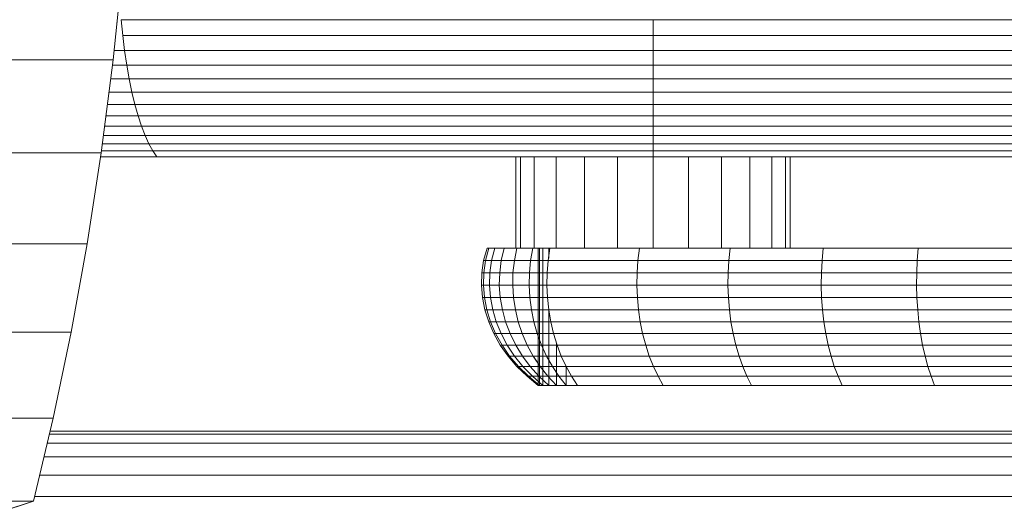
# Model space of a CAD drawing. Header units: millimetres. Extents: x -5903 to 5148, y -923 to 11622.
# Tile 25 of 37: x 3669 to 3806, y 7025 to 7092. Entities that reach past the tile are written whole.
import ezdxf

# ---------------------------------------------------------------- set-up
doc = ezdxf.new("R2010")
doc.units = ezdxf.units.MM
doc.layers.add('G-XREF-____-OTLN', color=7, linetype='Continuous', lineweight=9, true_color=0x007f7f)
doc.layers.add('I-FURN-____-OTLN', color=7, linetype='Continuous', lineweight=9)

# ---------------------------------------------------------------- blocks, each defined once
blk = doc.blocks.new('Gym_Bicycle - BYCYCLE_dwg-951122-Level 1')
at = {"layer": 'G-XREF-____-OTLN'}
for p, q in [((390.89, 374.87), (402.15, 378.49)), ((390.74, 374.22), (68.53, 374.22)), ((390.74, 374.22), (68.53, 374.22)), ((390.89, 374.87), (388.14, 363.34)), ((390.89, 374.87), (405.13, 374.87)), ((405.13, 374.87), (390.89, 374.87)), ((68.53, 371.26), (390.03, 371.26)), ((68.53, 371.26), (390.03, 371.26)), ((68.53, 368.72), (389.42, 368.72)), ((389.42, 368.72), (68.53, 368.72)), ((68.53, 366.78), (388.96, 366.78)), ((388.96, 366.78), (68.53, 366.78)), ((68.53, 365.55), (388.67, 365.55)), ((388.67, 365.55), (68.53, 365.55)), ((100.06, 365.13), (388.57, 365.13)), ((100.06, 365.13), (388.57, 365.13)), ((388.14, 363.34), (385.65, 351.4)), ((402.37, 363.34), (388.14, 363.34)), ((402.37, 363.34), (388.14, 363.34)), ((265.67, 358.78), (252.58, 358.78)), ((265.67, 358.78), (252.58, 358.78)), ((278.52, 358.78), (265.67, 358.78)), ((278.52, 358.78), (265.67, 358.78)), ((265.67, 358.78), (266.16, 357.51)), ((291.1, 358.78), (278.52, 358.78)), ((291.1, 358.78), (278.52, 358.78)), ((278.52, 358.78), (279.09, 357.51)), ((291.1, 358.78), (278.52, 358.78)), ((303.37, 358.78), (291.1, 358.78)), ((303.37, 358.78), (291.1, 358.78)), ((291.1, 358.78), (291.75, 357.51)), ((315.3, 358.78), (303.37, 358.78)), ((315.3, 358.78), (303.37, 358.78)), ((303.37, 358.78), (304.1, 357.51)), ((303.37, 358.78), (304.1, 357.51)), ((316.86, 358.78), (315.3, 358.78)), ((316.86, 358.78), (315.3, 358.78)), ((315.3, 358.78), (316.14, 357.51)), ((315.3, 358.78), (316.86, 358.78)), ((318.21, 358.78), (316.86, 358.78)), ((318.21, 358.78), (316.86, 358.78)), ((316.86, 358.78), (316.86, 356.15)), ((316.86, 358.78), (317.88, 357.51)), ((316.86, 358.78), (318.21, 358.78)), ((319.3, 358.78), (318.21, 358.78)), ((319.3, 358.78), (318.21, 358.78)), ((318.21, 358.78), (319.41, 357.51)), ((318.21, 358.78), (318.21, 352.99)), ((320.1, 358.78), (319.3, 358.78)), ((320.1, 358.78), (319.3, 358.78)), ((319.3, 358.78), (320.65, 357.51)), ((319.3, 358.78), (319.3, 348.28)), ((320.59, 358.78), (320.1, 358.78)), ((320.1, 358.78), (320.59, 358.78)), ((320.59, 358.78), (320.1, 358.78)), ((320.1, 358.78), (321.56, 357.51)), ((320.1, 358.78), (320.1, 339.73)), ((320.59, 358.78), (320.76, 358.78)), ((320.76, 358.78), (320.59, 358.78)), ((320.59, 358.78), (320.76, 358.78)), ((320.76, 358.78), (320.59, 358.78)), ((320.59, 358.78), (322.12, 357.51)), ((320.59, 358.78), (322.12, 357.51)), ((320.59, 358.78), (320.59, 339.73)), ((320.76, 358.78), (322.31, 357.51)), ((320.76, 358.78), (320.76, 339.73)), ((266.16, 357.51), (253, 357.51)), ((266.16, 357.51), (253, 357.51)), ((279.09, 357.51), (266.16, 357.51)), ((266.16, 357.51), (266.61, 356.15)), ((291.75, 357.51), (279.09, 357.51)), ((279.09, 357.51), (279.61, 356.15)), ((304.1, 357.51), (291.75, 357.51)), ((292.33, 356.15), (291.75, 357.51)), ((316.14, 357.51), (304.1, 357.51)), ((304.1, 357.51), (304.75, 356.15)), ((316.89, 356.15), (316.14, 357.51)), ((317.88, 357.51), (316.14, 357.51)), ((319.41, 357.51), (317.88, 357.51)), ((318.79, 356.15), (317.88, 357.51)), ((320.65, 357.51), (319.41, 357.51)), ((319.41, 357.51), (320.49, 356.15)), ((321.56, 357.51), (320.65, 357.51)), ((320.65, 357.51), (321.87, 356.15)), ((320.65, 357.51), (321.56, 357.51)), ((320.65, 357.51), (321.87, 356.15)), ((321.56, 357.51), (322.88, 356.15)), ((321.56, 357.51), (322.12, 357.51)), ((322.12, 357.51), (321.56, 357.51)), ((322.88, 356.15), (321.56, 357.51)), ((323.5, 356.15), (322.12, 357.51)), ((322.12, 357.51), (322.31, 357.51)), ((322.31, 357.51), (322.12, 357.51)), ((322.12, 357.51), (323.5, 356.15)), ((323.71, 356.15), (322.31, 357.51)), ((266.61, 356.15), (253.37, 356.15)), ((266.61, 356.15), (253.37, 356.15)), ((279.61, 356.15), (266.61, 356.15)), ((267, 354.7), (266.61, 356.15)), ((279.61, 356.15), (266.61, 356.15)), ((292.33, 356.15), (279.61, 356.15)), ((279.61, 356.15), (280.06, 354.7)), ((292.85, 354.7), (292.33, 356.15)), ((304.75, 356.15), (292.33, 356.15)), ((304.75, 356.15), (292.33, 356.15)), ((292.33, 356.15), (292.85, 354.7)), ((316.89, 356.15), (304.75, 356.15)), ((305.32, 354.7), (304.75, 356.15)), ((318.79, 356.15), (316.89, 356.15)), ((317.56, 354.7), (316.89, 356.15)), ((320.49, 356.15), (318.79, 356.15)), ((318.79, 356.15), (319.6, 354.7)), ((321.87, 356.15), (320.49, 356.15)), ((320.49, 356.15), (321.45, 354.7)), ((320.59, 356.15), (321.87, 356.15)), ((321.45, 354.7), (320.59, 355.99)), ((322.88, 356.15), (321.87, 356.15)), ((321.87, 356.15), (322.95, 354.7)), ((322.88, 356.15), (321.87, 356.15)), ((322.95, 354.7), (321.87, 356.15)), ((322.88, 356.15), (324.05, 354.7)), ((322.88, 356.15), (323.5, 356.15)), ((323.5, 356.15), (322.88, 356.15)), ((324.05, 354.7), (322.88, 356.15)), ((323.5, 356.15), (324.73, 354.7)), ((323.5, 356.15), (323.71, 356.15)), ((323.71, 356.15), (323.5, 356.15)), ((323.5, 356.15), (324.73, 354.7)), ((323.71, 356.15), (324.95, 354.7)), ((267, 354.7), (253.7, 354.7)), ((253.7, 354.7), (267, 354.7)), ((280.06, 354.7), (267, 354.7)), ((267.34, 353.18), (267, 354.7)), ((267, 354.7), (280.06, 354.7)), ((267, 354.7), (267.34, 353.18)), ((292.85, 354.7), (280.06, 354.7)), ((280.46, 353.18), (280.06, 354.7)), ((305.32, 354.7), (292.85, 354.7)), ((293.3, 353.18), (292.85, 354.7)), ((292.85, 354.7), (293.3, 353.18)), ((317.56, 354.7), (305.32, 354.7)), ((305.82, 353.18), (305.32, 354.7)), ((317.56, 354.7), (319.6, 354.7)), ((317.56, 354.7), (318.13, 353.18)), ((321.45, 354.7), (319.6, 354.7)), ((319.6, 354.7), (320.3, 353.18)), ((322.28, 353.18), (321.45, 354.7)), ((321.45, 354.7), (322.95, 354.7)), ((322.95, 354.7), (321.45, 354.7)), ((321.45, 354.7), (322.28, 353.18)), ((323.88, 353.18), (322.95, 354.7)), ((322.95, 354.7), (324.05, 354.7)), ((324.05, 354.7), (322.95, 354.7)), ((323.88, 353.18), (322.95, 354.7)), ((325.06, 353.18), (324.05, 354.7)), ((324.05, 354.7), (324.73, 354.7)), ((324.73, 354.7), (324.05, 354.7)), ((324.05, 354.7), (325.06, 353.18)), ((324.73, 354.7), (325.78, 353.18)), ((324.73, 354.7), (324.95, 354.7)), ((325.78, 353.18), (324.73, 354.7)), ((324.95, 354.7), (324.73, 354.7)), ((326.03, 353.18), (324.95, 354.7)), ((267.34, 353.18), (253.98, 353.18)), ((267.34, 353.18), (253.98, 353.18)), ((280.46, 353.18), (267.34, 353.18)), ((267.63, 351.59), (267.34, 353.18)), ((280.46, 353.18), (267.34, 353.18)), ((267.34, 353.18), (267.63, 351.59)), ((293.3, 353.18), (280.46, 353.18)), ((280.79, 351.59), (280.46, 353.18)), ((293.3, 353.18), (280.46, 353.18)), ((280.46, 353.18), (280.79, 351.59)), ((305.82, 353.18), (293.3, 353.18)), ((293.67, 351.59), (293.3, 353.18)), ((293.3, 353.18), (305.82, 353.18)), ((293.67, 351.59), (293.3, 353.18)), ((318.13, 353.18), (305.82, 353.18)), ((306.24, 351.59), (305.82, 353.18)), ((306.24, 351.59), (305.82, 353.18)), ((318.13, 353.18), (320.3, 353.18)), ((318.13, 353.18), (318.62, 351.59)), ((322.28, 353.18), (320.3, 353.18)), ((320.89, 351.59), (320.3, 353.18)), ((320.59, 353.18), (322.28, 353.18)), ((322.28, 353.18), (322.97, 351.59)), ((322.28, 353.18), (323.88, 353.18)), ((323.88, 353.18), (322.28, 353.18)), ((322.97, 351.59), (322.28, 353.18)), ((323.88, 353.18), (324.66, 351.59)), ((323.88, 353.18), (325.06, 353.18)), ((323.88, 353.18), (325.06, 353.18)), ((323.88, 353.18), (324.66, 351.59)), ((325.91, 351.59), (325.06, 353.18)), ((325.06, 353.18), (325.78, 353.18)), ((325.78, 353.18), (325.06, 353.18)), ((325.06, 353.18), (325.91, 351.59)), ((326.67, 351.59), (325.78, 353.18)), ((325.78, 353.18), (326.03, 353.18)), ((326.67, 351.59), (325.78, 353.18)), ((326.03, 353.18), (325.78, 353.18)), ((326.92, 351.59), (326.03, 353.18)), ((267.63, 351.59), (254.22, 351.59)), ((280.79, 351.59), (267.63, 351.59)), ((267.63, 351.59), (267.85, 349.95)), ((267.63, 351.59), (280.79, 351.59)), ((293.67, 351.59), (280.79, 351.59)), ((281.05, 349.95), (280.79, 351.59)), ((280.79, 351.59), (293.67, 351.59)), ((280.79, 351.59), (281.05, 349.95)), ((306.24, 351.59), (293.67, 351.59)), ((293.97, 349.95), (293.67, 351.59)), ((293.97, 349.95), (293.67, 351.59)), ((318.62, 351.59), (306.24, 351.59)), ((306.24, 351.59), (306.57, 349.95)), ((320.89, 351.59), (318.62, 351.59)), ((318.62, 351.59), (319, 349.95)), ((320.89, 351.59), (321.36, 349.95)), ((320.89, 351.59), (322.97, 351.59)), ((321.36, 349.95), (320.89, 351.59)), ((322.97, 351.59), (320.89, 351.59)), ((322.97, 351.59), (323.53, 349.95)), ((322.97, 351.59), (324.66, 351.59)), ((324.66, 351.59), (322.97, 351.59)), ((323.53, 349.95), (322.97, 351.59)), ((325.91, 351.59), (324.66, 351.59)), ((324.66, 351.59), (325.28, 349.95)), ((325.91, 351.59), (324.66, 351.59)), ((324.66, 351.59), (325.28, 349.95)), ((325.91, 351.59), (326.58, 349.95)), ((325.91, 351.59), (326.67, 351.59)), ((326.67, 351.59), (325.91, 351.59)), ((326.58, 349.95), (325.91, 351.59)), ((327.37, 349.95), (326.67, 351.59)), ((326.67, 351.59), (326.92, 351.59)), ((326.92, 351.59), (326.67, 351.59)), ((326.67, 351.59), (327.37, 349.95)), ((327.64, 349.95), (326.92, 351.59)), ((383.43, 339.1), (385.65, 351.4)), ((385.65, 351.4), (399.88, 351.4)), ((399.88, 351.4), (385.65, 351.4)), ((267.85, 349.95), (254.41, 349.95)), ((267.85, 349.95), (254.41, 349.95)), ((281.05, 349.95), (267.85, 349.95)), ((267.85, 349.95), (268.02, 348.28)), ((281.05, 349.95), (267.85, 349.95)), ((267.85, 349.95), (268.02, 348.28)), ((293.97, 349.95), (281.05, 349.95)), ((281.25, 348.28), (281.05, 349.95)), ((281.05, 349.95), (293.97, 349.95)), ((294.19, 348.28), (293.97, 349.95)), ((306.57, 349.95), (293.97, 349.95)), ((306.57, 349.95), (293.97, 349.95)), ((293.97, 349.95), (294.19, 348.28)), ((319, 349.95), (306.57, 349.95)), ((306.82, 348.28), (306.57, 349.95)), ((306.82, 348.28), (306.57, 349.95)), ((321.36, 349.95), (319, 349.95)), ((319.28, 348.28), (319, 349.95)), ((321.7, 348.28), (321.36, 349.95)), ((321.36, 349.95), (323.53, 349.95)), ((323.53, 349.95), (321.36, 349.95)), ((321.7, 348.28), (321.36, 349.95)), ((323.53, 349.95), (323.93, 348.28)), ((323.53, 349.95), (325.28, 349.95)), ((325.28, 349.95), (323.53, 349.95)), ((323.53, 349.95), (323.93, 348.28)), ((325.28, 349.95), (325.74, 348.28)), ((325.28, 349.95), (326.58, 349.95)), ((325.74, 348.28), (325.28, 349.95)), ((326.58, 349.95), (325.28, 349.95)), ((327.08, 348.28), (326.58, 349.95)), ((326.58, 349.95), (327.37, 349.95)), ((327.37, 349.95), (326.58, 349.95)), ((327.08, 348.28), (326.58, 349.95)), ((327.89, 348.28), (327.37, 349.95)), ((327.37, 349.95), (327.64, 349.95)), ((327.64, 349.95), (327.37, 349.95)), ((327.89, 348.28), (327.37, 349.95)), ((328.17, 348.28), (327.64, 349.95)), ((268.02, 348.28), (254.55, 348.28)), ((254.55, 348.28), (268.02, 348.28)), ((281.25, 348.28), (268.02, 348.28)), ((268.13, 346.57), (268.02, 348.28)), ((268.02, 348.28), (268.13, 346.57)), ((294.19, 348.28), (281.25, 348.28)), ((281.37, 346.57), (281.25, 348.28)), ((294.19, 348.28), (281.25, 348.28)), ((306.82, 348.28), (294.19, 348.28)), ((294.33, 346.57), (294.19, 348.28)), ((306.82, 348.28), (294.19, 348.28)), ((319.28, 348.28), (306.82, 348.28)), ((306.82, 348.28), (306.97, 346.57)), ((306.97, 346.57), (306.82, 348.28)), ((321.7, 348.28), (319.28, 348.28)), ((319.46, 346.57), (319.28, 348.28)), ((321.7, 348.28), (321.92, 346.57)), ((321.7, 348.28), (323.93, 348.28)), ((321.7, 348.28), (323.93, 348.28)), ((321.7, 348.28), (321.92, 346.57)), ((324.19, 346.57), (323.93, 348.28)), ((323.93, 348.28), (325.74, 348.28)), ((325.74, 348.28), (323.93, 348.28)), ((323.93, 348.28), (324.19, 346.57)), ((327.08, 348.28), (325.74, 348.28)), ((325.74, 348.28), (326.03, 346.57)), ((326.03, 346.57), (325.74, 348.28)), ((327.08, 348.28), (325.74, 348.28)), ((327.08, 348.28), (327.39, 346.57)), ((327.08, 348.28), (327.89, 348.28)), ((327.89, 348.28), (327.08, 348.28)), ((327.39, 346.57), (327.08, 348.28)), ((327.89, 348.28), (328.17, 348.28)), ((327.89, 348.28), (328.22, 346.57)), ((328.17, 348.28), (327.89, 348.28)), ((328.22, 346.57), (327.89, 348.28)), ((328.17, 348.28), (328.5, 346.57)), ((268.13, 346.57), (254.64, 346.57)), ((268.13, 346.57), (254.64, 346.57)), ((281.37, 346.57), (268.13, 346.57)), ((268.17, 344.86), (268.13, 346.57)), ((294.33, 346.57), (281.37, 346.57)), ((281.37, 346.57), (281.42, 344.86)), ((281.42, 344.86), (281.37, 346.57)), ((281.37, 346.57), (294.33, 346.57)), ((294.33, 346.57), (306.97, 346.57)), ((294.33, 346.57), (294.39, 344.86)), ((294.33, 346.57), (306.97, 346.57)), ((319.46, 346.57), (306.97, 346.57)), ((306.97, 346.57), (307.04, 344.86)), ((321.92, 346.57), (319.46, 346.57)), ((319.54, 344.86), (319.46, 346.57)), ((320.59, 346.57), (321.92, 346.57)), ((321.92, 346.57), (322.01, 344.86)), ((321.92, 346.57), (324.19, 346.57)), ((324.19, 346.57), (321.92, 346.57)), ((322.01, 344.86), (321.92, 346.57)), ((324.3, 344.86), (324.19, 346.57)), ((324.19, 346.57), (326.03, 346.57)), ((326.03, 346.57), (324.19, 346.57)), ((324.19, 346.57), (324.3, 344.86)), ((326.16, 344.86), (326.03, 346.57)), ((326.03, 346.57), (327.39, 346.57)), ((326.16, 344.86), (326.03, 346.57)), ((327.39, 346.57), (326.03, 346.57)), ((327.39, 346.57), (327.52, 344.86)), ((327.39, 346.57), (328.22, 346.57)), ((328.22, 346.57), (327.39, 346.57)), ((327.39, 346.57), (327.52, 344.86)), ((328.5, 346.57), (328.22, 346.57)), ((328.5, 346.57), (328.22, 346.57)), ((328.22, 346.57), (328.36, 344.86)), ((328.22, 346.57), (328.36, 344.86)), ((328.5, 346.57), (328.64, 344.86)), ((254.68, 344.86), (268.17, 344.86)), ((268.15, 343.13), (268.17, 344.86)), ((281.42, 344.86), (268.17, 344.86)), ((268.17, 344.86), (281.42, 344.86)), ((281.4, 343.13), (281.42, 344.86)), ((294.39, 344.86), (281.42, 344.86)), ((294.39, 344.86), (294.37, 343.13)), ((294.39, 344.86), (294.37, 343.13)), ((294.39, 344.86), (307.04, 344.86)), ((307.04, 344.86), (294.39, 344.86)), ((307.04, 344.86), (307.02, 343.13)), ((307.04, 344.86), (307.02, 343.13)), ((319.54, 344.86), (307.04, 344.86)), ((319.54, 344.86), (319.51, 343.13)), ((322.01, 344.86), (319.54, 344.86)), ((320.59, 344.86), (322.01, 344.86)), ((321.98, 343.13), (322.01, 344.86)), ((322.01, 344.86), (321.98, 343.13)), ((322.01, 344.86), (324.3, 344.86)), ((322.01, 344.86), (324.3, 344.86)), ((324.26, 343.13), (324.3, 344.86)), ((324.26, 343.13), (324.3, 344.86)), ((324.3, 344.86), (326.16, 344.86)), ((326.16, 344.86), (324.3, 344.86)), ((326.11, 343.13), (326.16, 344.86)), ((326.16, 344.86), (326.11, 343.13)), ((326.16, 344.86), (327.52, 344.86)), ((326.16, 344.86), (327.52, 344.86)), ((327.47, 343.13), (327.52, 344.86)), ((327.47, 343.13), (327.52, 344.86)), ((327.52, 344.86), (328.36, 344.86)), ((328.36, 344.86), (327.52, 344.86)), ((328.31, 343.13), (328.36, 344.86)), ((328.31, 343.13), (328.36, 344.86)), ((328.36, 344.86), (328.64, 344.86)), ((328.64, 344.86), (328.36, 344.86)), ((328.59, 343.13), (328.64, 344.86)), ((268.15, 343.13), (254.66, 343.13)), ((268.15, 343.13), (268.08, 341.42)), ((268.15, 343.13), (268.08, 341.42)), ((281.4, 343.13), (268.15, 343.13)), ((281.4, 343.13), (281.31, 341.42)), ((281.4, 343.13), (281.31, 341.42)), ((294.37, 343.13), (281.4, 343.13)), ((294.37, 343.13), (281.4, 343.13)), ((294.37, 343.13), (294.26, 341.42)), ((307.02, 343.13), (294.37, 343.13)), ((307.02, 343.13), (306.9, 341.42)), ((319.51, 343.13), (307.02, 343.13)), ((319.38, 341.42), (319.51, 343.13)), ((321.98, 343.13), (319.51, 343.13)), ((320.59, 343.13), (321.98, 343.13)), ((321.81, 341.42), (321.98, 343.13)), ((321.98, 343.13), (321.81, 341.42)), ((321.98, 343.13), (324.26, 343.13)), ((324.26, 343.13), (321.98, 343.13)), ((324.07, 341.42), (324.26, 343.13)), ((324.07, 341.42), (324.26, 343.13)), ((324.26, 343.13), (326.11, 343.13)), ((326.11, 343.13), (324.26, 343.13)), ((325.9, 341.42), (326.11, 343.13)), ((325.9, 341.42), (326.11, 343.13)), ((326.11, 343.13), (327.47, 343.13)), ((327.47, 343.13), (326.11, 343.13)), ((327.24, 341.42), (327.47, 343.13)), ((327.24, 341.42), (327.47, 343.13)), ((327.47, 343.13), (328.31, 343.13)), ((328.31, 343.13), (327.47, 343.13)), ((328.31, 343.13), (328.06, 341.42)), ((328.06, 341.42), (328.31, 343.13)), ((328.31, 343.13), (328.59, 343.13)), ((328.59, 343.13), (328.31, 343.13)), ((328.34, 341.42), (328.59, 343.13)), ((268.08, 341.42), (254.6, 341.42)), ((254.6, 341.42), (268.08, 341.42)), ((268.08, 341.42), (267.94, 339.73)), ((268.08, 341.42), (267.94, 339.73)), ((281.31, 341.42), (268.08, 341.42)), ((268.08, 341.42), (281.31, 341.42)), ((281.31, 341.42), (281.15, 339.73)), ((281.15, 339.73), (281.31, 341.42)), ((294.26, 341.42), (281.31, 341.42)), ((281.31, 341.42), (294.26, 341.42)), ((294.26, 341.42), (294.08, 339.73)), ((294.26, 341.42), (294.08, 339.73)), ((306.9, 341.42), (294.26, 341.42)), ((306.9, 341.42), (306.7, 339.73)), ((306.9, 341.42), (306.7, 339.73)), ((319.38, 341.42), (306.9, 341.42)), ((319.38, 341.42), (319.14, 339.73)), ((319.3, 341.11), (319.3, 339.73)), ((319.3, 341.11), (319.3, 339.73)), ((321.81, 341.42), (319.38, 341.42)), ((320.59, 341.42), (321.81, 341.42)), ((321.81, 341.42), (321.51, 339.73)), ((321.81, 341.42), (321.51, 339.73)), ((321.81, 341.42), (324.07, 341.42)), ((324.07, 341.42), (321.81, 341.42)), ((324.07, 341.42), (323.71, 339.73)), ((324.07, 341.42), (323.71, 339.73)), ((324.07, 341.42), (325.9, 341.42)), ((325.9, 341.42), (324.07, 341.42)), ((325.9, 341.42), (325.49, 339.73)), ((325.9, 341.42), (325.49, 339.73)), ((325.9, 341.42), (327.24, 341.42)), ((327.24, 341.42), (325.9, 341.42)), ((327.24, 341.42), (326.8, 339.73)), ((327.24, 341.42), (326.8, 339.73)), ((327.24, 341.42), (328.06, 341.42)), ((328.06, 341.42), (327.24, 341.42)), ((328.06, 341.42), (327.6, 339.73)), ((328.06, 341.42), (327.6, 339.73)), ((328.34, 341.42), (327.87, 339.73)), ((328.34, 341.42), (328.06, 341.42)), ((328.34, 341.42), (328.06, 341.42)), ((267.94, 339.73), (254.48, 339.73)), ((267.94, 339.73), (254.48, 339.73)), ((281.15, 339.73), (267.94, 339.73)), ((281.15, 339.73), (267.94, 339.73)), ((294.08, 339.73), (281.15, 339.73)), ((294.08, 339.73), (281.15, 339.73)), ((285.75, 339.73), (285.75, 327.03)), ((285.75, 327.03), (285.75, 339.73)), ((286.4, 327.03), (286.4, 339.73)), ((286.4, 327.03), (286.4, 339.73)), ((288.3, 327.03), (288.3, 339.73)), ((288.3, 327.03), (288.3, 339.73)), ((291.33, 339.73), (291.33, 327.03)), ((291.33, 327.03), (291.33, 339.73)), ((306.7, 339.73), (294.08, 339.73)), ((306.7, 339.73), (294.08, 339.73)), ((295.27, 327.03), (295.27, 339.73)), ((295.27, 327.03), (295.27, 339.73)), ((299.87, 327.03), (299.87, 339.73)), ((299.87, 327.03), (299.87, 339.73)), ((304.8, 327.03), (304.8, 339.73)), ((304.8, 327.03), (304.8, 339.73)), ((318.96, 339.73), (306.7, 339.73)), ((318.96, 339.73), (306.7, 339.73)), ((309.73, 327.03), (309.73, 339.73)), ((309.73, 327.03), (309.73, 339.73)), ((314.32, 339.73), (314.32, 327.03)), ((314.32, 327.03), (314.32, 339.73)), ((318.27, 327.03), (318.27, 339.73)), ((318.27, 327.03), (318.27, 339.73)), ((319.14, 339.73), (318.96, 339.73)), ((318.96, 339.73), (321.3, 339.73)), ((321.51, 339.73), (319.14, 339.73)), ((321.3, 339.73), (323.2, 339.73)), ((321.3, 339.73), (321.3, 327.03)), ((321.3, 327.03), (321.3, 339.73)), ((323.71, 339.73), (321.51, 339.73)), ((323.2, 339.73), (323.85, 339.73)), ((323.85, 339.73), (323.2, 339.73)), ((323.2, 327.03), (323.2, 339.73)), ((323.2, 327.03), (323.2, 339.73)), ((325.49, 339.73), (323.71, 339.73)), ((323.85, 339.73), (325.49, 339.73)), ((323.85, 327.03), (323.85, 339.73)), ((323.85, 327.03), (323.85, 339.73)), ((325.49, 339.73), (326.8, 339.73)), ((326.8, 339.73), (325.49, 339.73)), ((326.8, 339.73), (327.6, 339.73)), ((327.6, 339.73), (326.8, 339.73)), ((327.6, 339.73), (327.87, 339.73)), ((327.87, 339.73), (327.6, 339.73)), ((381.49, 326.47), (383.43, 339.1)), ((383.43, 339.1), (397.66, 339.1)), ((397.66, 339.1), (383.43, 339.1)), ((235.86, 327.03), (304.8, 327.03)), ((304.8, 327.03), (235.86, 327.03)), ((304.8, 327.03), (373.74, 327.03)), ((304.8, 327.03), (304.8, 326.21)), ((381.58, 327.03), (373.74, 327.03)), ((374.31, 326.21), (373.74, 327.03)), ((381.58, 327.03), (373.74, 327.03)), ((235.29, 326.21), (304.8, 326.21)), ((304.8, 325.23), (304.8, 326.21)), ((374.31, 326.21), (304.8, 326.21)), ((381.46, 326.21), (374.31, 326.21)), ((374.86, 325.23), (374.31, 326.21)), ((379.84, 313.57), (381.49, 326.47)), ((381.49, 326.47), (395.73, 326.47)), ((395.73, 326.47), (381.49, 326.47)), ((234.74, 325.23), (304.8, 325.23)), ((374.86, 325.23), (304.8, 325.23)), ((304.8, 325.23), (304.8, 324.08)), ((381.33, 325.23), (374.86, 325.23)), ((375.39, 324.08), (374.86, 325.23)), ((374.86, 325.23), (381.33, 325.23)), ((234.21, 324.08), (304.8, 324.08)), ((375.39, 324.08), (304.8, 324.08)), ((304.8, 324.08), (304.8, 322.78)), ((304.8, 322.78), (304.8, 324.08)), ((375.39, 324.08), (381.18, 324.08)), ((375.39, 324.08), (375.89, 322.78)), ((375.89, 322.78), (375.39, 324.08)), ((375.39, 324.08), (381.18, 324.08)), ((233.71, 322.78), (304.8, 322.78)), ((233.71, 322.78), (304.8, 322.78)), ((375.89, 322.78), (304.8, 322.78)), ((304.8, 322.78), (304.8, 321.34)), ((381.02, 322.78), (375.89, 322.78)), ((376.37, 321.34), (375.89, 322.78)), ((381.02, 322.78), (375.89, 322.78)), ((375.89, 322.78), (376.37, 321.34)), ((233.23, 321.34), (304.8, 321.34)), ((233.23, 321.34), (304.8, 321.34)), ((376.37, 321.34), (304.8, 321.34)), ((304.8, 319.76), (304.8, 321.34)), ((380.83, 321.34), (376.37, 321.34)), ((376.37, 321.34), (376.81, 319.76)), ((304.8, 319.76), (232.79, 319.76)), ((376.81, 319.76), (304.8, 319.76)), ((304.8, 319.76), (304.8, 318.05)), ((377.23, 318.05), (376.81, 319.76)), ((380.63, 319.76), (376.81, 319.76)), ((304.8, 318.05), (232.37, 318.05)), ((377.23, 318.05), (304.8, 318.05)), ((304.8, 318.05), (304.8, 316.22)), ((377.6, 316.22), (377.23, 318.05)), ((380.41, 318.05), (377.23, 318.05)), ((380.41, 318.05), (377.23, 318.05)), ((377.23, 318.05), (377.6, 316.22)), ((232, 316.22), (304.8, 316.22)), ((377.6, 316.22), (304.8, 316.22)), ((304.8, 314.29), (304.8, 316.22)), ((377.6, 316.22), (380.18, 316.22)), ((377.6, 316.22), (377.94, 314.29)), ((377.6, 316.22), (380.18, 316.22)), ((304.8, 314.29), (231.66, 314.29)), ((377.94, 314.29), (304.8, 314.29)), ((304.8, 312.27), (304.8, 314.29)), ((378.24, 312.27), (377.94, 314.29)), ((379.93, 314.29), (377.94, 314.29)), ((377.94, 314.29), (379.93, 314.29)), ((378.48, 300.42), (379.84, 313.57)), ((379.84, 313.57), (394.07, 313.57)), ((394.07, 313.57), (379.84, 313.57)), ((231.36, 312.27), (304.8, 312.27)), ((378.24, 312.27), (304.8, 312.27)), ((304.8, 310.16), (304.8, 312.27)), ((304.8, 310.16), (304.8, 312.27)), ((378.5, 310.16), (378.24, 312.27)), ((379.7, 312.27), (378.24, 312.27)), ((379.7, 312.27), (378.24, 312.27)), ((378.24, 312.27), (378.5, 310.16)), ((231.1, 310.16), (304.8, 310.16)), ((231.1, 310.16), (304.8, 310.16)), ((304.8, 307.98), (304.8, 310.16)), ((378.5, 310.16), (304.8, 310.16)), ((378.71, 307.98), (378.5, 310.16)), ((230.89, 307.98), (378.71, 307.98))]:
    blk.add_line(p, q, dxfattribs=at)
at = {"layer": 'G-XREF-____-OTLN', "flags": 128}
for points in [[(390.89, 374.87), (402.15, 378.49), (413.44, 380.99), (424.77, 382.35), (436.11, 382.58), (439.01, 382.35)], [(376.04, 246.43), (376.2, 260.05), (376.65, 273.62), (377.42, 287.09), (378.48, 300.42), (379.84, 313.57), (381.49, 326.47), (383.43, 339.1), (385.65, 351.4), (388.14, 363.34), (390.89, 374.87)], [(278.52, 358.78), (265.67, 358.78), (252.58, 358.78)], [(265.67, 358.78), (266.16, 357.51), (266.61, 356.15), (267, 354.7)], [(278.52, 358.78), (279.09, 357.51), (266.16, 357.51)], [(315.3, 358.78), (303.37, 358.78), (291.1, 358.78)], [(291.1, 358.78), (291.75, 357.51), (304.1, 357.51), (304.75, 356.15)], [(316.86, 356.15), (316.86, 358.78), (317.88, 357.51), (316.14, 357.51), (315.3, 358.78)], [(318.21, 352.99), (318.21, 358.78), (319.41, 357.51), (317.88, 357.51), (318.79, 356.15), (319.6, 354.7), (317.56, 354.7), (316.89, 356.15), (318.79, 356.15), (320.49, 356.15), (319.41, 357.51), (320.65, 357.51), (319.3, 358.78), (319.3, 348.28)], [(318.21, 358.78), (319.3, 358.78), (320.1, 358.78), (320.59, 358.78), (320.76, 358.78), (320.59, 358.78)], [(320.1, 339.73), (320.1, 358.78), (321.56, 357.51), (322.12, 357.51), (320.59, 358.78), (320.59, 339.73)], [(320.59, 358.78), (322.12, 357.51), (322.31, 357.51), (320.76, 358.78), (320.76, 339.73)], [(280.06, 354.7), (279.61, 356.15), (279.09, 357.51), (291.75, 357.51)], [(291.75, 357.51), (292.33, 356.15), (279.61, 356.15)], [(304.1, 357.51), (316.14, 357.51), (316.89, 356.15), (304.75, 356.15), (305.32, 354.7)], [(305.82, 353.18), (318.13, 353.18), (318.62, 351.59), (320.89, 351.59), (320.3, 353.18), (322.28, 353.18), (323.88, 353.18), (325.06, 353.18), (324.05, 354.7), (324.73, 354.7), (323.5, 356.15), (323.71, 356.15), (323.5, 356.15), (324.73, 354.7), (324.95, 354.7), (323.71, 356.15), (322.31, 357.51), (322.12, 357.51), (323.5, 356.15), (322.88, 356.15), (321.56, 357.51), (320.65, 357.51), (321.87, 356.15), (320.49, 356.15), (321.45, 354.7), (322.28, 353.18), (322.97, 351.59), (323.53, 349.95), (325.28, 349.95), (325.74, 348.28), (323.93, 348.28), (324.19, 346.57), (321.92, 346.57), (319.46, 346.57)], [(320.59, 356.15), (321.87, 356.15), (322.88, 356.15), (323.5, 356.15), (322.12, 357.51), (321.56, 357.51)], [(320.65, 357.51), (321.87, 356.15), (322.95, 354.7), (323.88, 353.18), (325.06, 353.18), (325.91, 351.59), (324.66, 351.59), (323.88, 353.18), (322.28, 353.18), (321.45, 354.7)], [(320.65, 357.51), (321.56, 357.51), (322.88, 356.15), (324.05, 354.7), (324.73, 354.7), (325.78, 353.18), (326.67, 351.59), (325.91, 351.59), (326.58, 349.95), (325.28, 349.95), (325.74, 348.28), (327.08, 348.28), (326.58, 349.95), (327.37, 349.95), (327.64, 349.95), (328.17, 348.28), (327.89, 348.28), (328.22, 346.57), (328.5, 346.57), (328.17, 348.28), (327.89, 348.28), (327.37, 349.95), (326.58, 349.95), (327.08, 348.28)], [(320.59, 355.99), (321.45, 354.7), (322.95, 354.7)], [(292.85, 354.7), (280.06, 354.7), (280.46, 353.18)], [(305.82, 353.18), (305.32, 354.7), (292.85, 354.7)], [(305.32, 354.7), (317.56, 354.7), (318.13, 353.18), (320.3, 353.18), (319.6, 354.7), (321.45, 354.7), (322.95, 354.7), (323.88, 353.18), (324.66, 351.59)], [(322.95, 354.7), (324.05, 354.7), (325.06, 353.18), (325.78, 353.18), (326.03, 353.18), (324.95, 354.7), (324.73, 354.7), (325.78, 353.18), (325.06, 353.18), (325.91, 351.59), (324.66, 351.59), (322.97, 351.59), (320.89, 351.59), (321.36, 349.95), (319, 349.95)], [(320.89, 351.59), (322.97, 351.59), (322.28, 353.18), (320.59, 353.18)], [(254.22, 351.59), (267.63, 351.59), (267.85, 349.95)], [(293.67, 351.59), (306.24, 351.59), (306.57, 349.95)], [(319, 349.95), (318.62, 351.59), (306.24, 351.59)], [(320.89, 351.59), (321.36, 349.95), (323.53, 349.95), (322.97, 351.59), (324.66, 351.59)], [(324.66, 351.59), (325.28, 349.95), (323.53, 349.95), (323.93, 348.28), (325.74, 348.28)], [(325.91, 351.59), (326.58, 349.95), (325.28, 349.95), (324.66, 351.59)], [(325.74, 348.28), (326.03, 346.57), (327.39, 346.57), (327.08, 348.28), (327.89, 348.28), (327.37, 349.95), (326.67, 351.59), (326.92, 351.59), (327.64, 349.95), (327.37, 349.95), (326.67, 351.59), (325.91, 351.59)], [(268.02, 348.28), (281.25, 348.28), (281.05, 349.95)], [(306.57, 349.95), (319, 349.95), (319.28, 348.28), (306.82, 348.28)], [(320.59, 343.13), (321.98, 343.13), (322.01, 344.86), (321.92, 346.57), (324.19, 346.57), (324.3, 344.86), (326.16, 344.86), (326.11, 343.13), (327.47, 343.13), (327.52, 344.86), (328.36, 344.86), (328.22, 346.57), (327.39, 346.57), (327.52, 344.86), (326.16, 344.86), (326.03, 346.57), (324.19, 346.57), (323.93, 348.28), (321.7, 348.28), (321.36, 349.95)], [(281.25, 348.28), (281.37, 346.57), (268.13, 346.57), (268.17, 344.86)], [(294.19, 348.28), (294.33, 346.57), (294.39, 344.86)], [(319.28, 348.28), (319.46, 346.57), (306.97, 346.57), (307.04, 344.86)], [(323.71, 339.73), (324.07, 341.42), (321.81, 341.42), (321.98, 343.13), (322.01, 344.86), (321.92, 346.57), (321.7, 348.28), (319.28, 348.28)], [(320.59, 346.57), (321.92, 346.57), (321.7, 348.28)], [(327.08, 348.28), (325.74, 348.28), (326.03, 346.57), (327.39, 346.57), (327.52, 344.86), (326.16, 344.86), (326.03, 346.57), (324.19, 346.57), (324.3, 344.86), (324.26, 343.13)], [(328.31, 343.13), (328.36, 344.86), (328.64, 344.86), (328.5, 346.57), (328.22, 346.57), (327.89, 348.28), (327.08, 348.28), (327.39, 346.57), (328.22, 346.57), (328.36, 344.86), (327.52, 344.86), (327.47, 343.13), (326.11, 343.13), (326.16, 344.86), (324.3, 344.86)], [(319.46, 346.57), (319.54, 344.86), (307.04, 344.86)], [(254.68, 344.86), (268.17, 344.86), (268.15, 343.13), (254.66, 343.13)], [(294.39, 344.86), (281.42, 344.86), (281.4, 343.13), (268.15, 343.13)], [(319.54, 344.86), (319.51, 343.13), (321.98, 343.13), (324.26, 343.13), (326.11, 343.13), (325.9, 341.42), (327.24, 341.42), (326.8, 339.73)], [(324.3, 344.86), (322.01, 344.86), (319.54, 344.86)], [(324.3, 344.86), (324.26, 343.13), (321.98, 343.13), (321.81, 341.42), (320.59, 341.42)], [(320.59, 344.86), (322.01, 344.86), (324.3, 344.86)], [(325.49, 339.73), (325.9, 341.42), (327.24, 341.42), (327.47, 343.13), (328.31, 343.13), (328.36, 344.86), (328.64, 344.86), (328.59, 343.13), (328.31, 343.13)], [(307.02, 343.13), (294.37, 343.13), (294.26, 341.42), (306.9, 341.42)], [(323.71, 339.73), (324.07, 341.42), (325.9, 341.42), (326.11, 343.13), (324.26, 343.13), (324.07, 341.42), (321.81, 341.42), (321.51, 339.73)], [(324.26, 343.13), (324.07, 341.42), (325.9, 341.42), (325.49, 339.73)], [(326.8, 339.73), (327.24, 341.42), (328.06, 341.42), (328.34, 341.42), (328.06, 341.42), (328.31, 343.13), (327.47, 343.13), (327.24, 341.42), (328.06, 341.42), (327.6, 339.73)], [(327.6, 339.73), (328.06, 341.42), (328.31, 343.13), (328.59, 343.13), (328.34, 341.42), (327.87, 339.73)], [(319.14, 339.73), (319.38, 341.42), (321.81, 341.42), (321.51, 339.73)], [(321.51, 339.73), (319.14, 339.73), (318.96, 339.73)], [(326.8, 339.73), (327.6, 339.73), (327.87, 339.73), (327.6, 339.73), (326.8, 339.73), (325.49, 339.73), (323.71, 339.73), (321.51, 339.73)], [(323.85, 339.73), (325.49, 339.73), (326.8, 339.73)], [(381.46, 326.21), (374.31, 326.21), (374.86, 325.23), (304.8, 325.23), (304.8, 324.08), (234.21, 324.08), (234.74, 325.23)], [(304.8, 324.08), (375.39, 324.08), (374.86, 325.23)], [(304.8, 321.34), (304.8, 322.78), (375.89, 322.78)], [(376.37, 321.34), (304.8, 321.34), (304.8, 319.76), (232.79, 319.76), (232.37, 318.05)], [(380.83, 321.34), (376.37, 321.34), (376.81, 319.76), (304.8, 319.76), (304.8, 318.05)], [(380.63, 319.76), (376.81, 319.76), (377.23, 318.05)], [(304.8, 318.05), (232.37, 318.05), (232, 316.22)], [(377.23, 318.05), (304.8, 318.05), (304.8, 316.22)], [(304.8, 316.22), (304.8, 314.29), (231.66, 314.29), (163.5, 314.29)], [(231.36, 312.27), (231.66, 314.29), (232, 316.22), (304.8, 316.22), (377.6, 316.22), (377.94, 314.29), (378.24, 312.27), (304.8, 312.27), (304.8, 314.29), (377.94, 314.29)], [(304.8, 312.27), (231.36, 312.27), (231.1, 310.16)], [(304.8, 307.98), (304.8, 310.16), (378.5, 310.16), (378.71, 307.98)]]:
    blk.add_lwpolyline(points, dxfattribs=at)
for points in [[(322.95, 354.7), (324.05, 354.7), (322.88, 356.15), (321.87, 356.15)], [(325.78, 353.18), (326.03, 353.18), (326.92, 351.59), (326.67, 351.59)], [(321.36, 349.95), (323.53, 349.95), (323.93, 348.28), (321.7, 348.28)], [(319.38, 341.42), (319.51, 343.13), (307.02, 343.13), (306.9, 341.42)], [(234.74, 325.23), (235.29, 326.21), (304.8, 326.21), (304.8, 327.03), (373.74, 327.03), (374.31, 326.21), (304.8, 326.21), (304.8, 325.23)]]:
    blk.add_lwpolyline(points, close=True, dxfattribs=at)
blk = doc.blocks.new('Gym_Bicycle - Gym_Bicycle-951134-Level 1')
blk.add_blockref('Gym_Bicycle - BYCYCLE_dwg-951122-Level 1', (-349.12, -253.52))

msp = doc.modelspace()

# ---------------------------------------------------------------- block references
at = {"layer": 'I-FURN-____-OTLN', "rotation": 180}
msp.add_blockref('Gym_Bicycle - Gym_Bicycle-951134-Level 1', (3712.6, 7146.94), dxfattribs=at)

doc.saveas('drawing.dxf')
